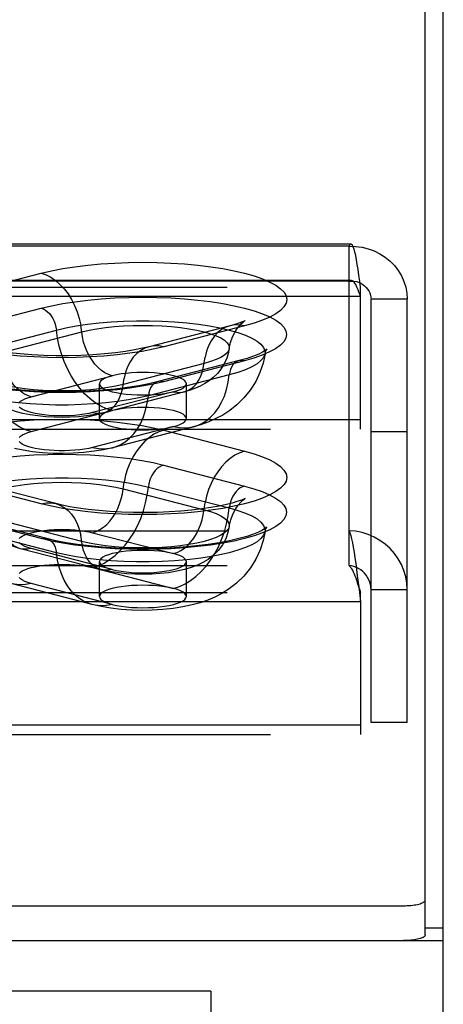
# Model space of a CAD drawing. Header units: inches. Extents: x 0 to 230, y 0 to 149.
# Tile 229 of 256: x 103.89 to 105.1, y 108.56 to 111.4. Entities that reach past the tile are written whole.
import ezdxf

# ---------------------------------------------------------------- set-up
doc = ezdxf.new("R2010")
doc.units = ezdxf.units.IN
doc.header["$LTSCALE"] = 12.648283
doc.header["$MEASUREMENT"] = 0
doc.linetypes.add('HIDDEN', pattern=[0.2, 0.1, -0.1])
doc.layers.get('0').update_dxf_attribs({"linetype": 'CONTINUOUS'})
doc.layers.add('DEFAULT_2', color=8, linetype='HIDDEN')
doc.layers.add('RIGHTHAND_DOOR_ASSEMBLY', color=7, linetype='CONTINUOUS')

msp = doc.modelspace()

# ---------------------------------------------------------------- linework, layer by layer
at = {"color": 7, "linetype": 'Continuous'}
for p, q in [((105.0529, 108.7601), (105.0529, 112.0044)), ((103.389, 108.8444), (104.9904, 108.8444)), ((105.1049, 108.7796), (105.0529, 108.7796))]:
    msp.add_line(p, q, dxfattribs=at)
at = {"color": 3, "linetype": 'Continuous'}
for p, q in [((105.1049, 36.9519), (105.1049, 111.8739)), ((103.4699, 108.7439), (105.1049, 108.7439))]:
    msp.add_line(p, q, dxfattribs=at)
at = {"color": 7, "linetype": 'Continuous'}
msp.add_lwpolyline([(104.9904, 108.8444), (104.9959, 108.8445), (105.0012, 108.8447), (105.0066, 108.845), (105.0118, 108.8454), (105.0168, 108.8459), (105.0216, 108.8466), (105.0262, 108.8473), (105.0306, 108.8482), (105.0346, 108.8492), (105.0383, 108.8502), (105.0416, 108.8513), (105.0445, 108.8525), (105.047, 108.8538), (105.0491, 108.8551), (105.0508, 108.8564), (105.0519, 108.8578), (105.0527, 108.8592), (105.0529, 108.8606)], dxfattribs=at)
at = {"color": 3, "linetype": 'Continuous'}
msp.add_lwpolyline([(105.0529, 108.7601), (105.0527, 108.7587), (105.0519, 108.7573), (105.0508, 108.756), (105.0491, 108.7546), (105.047, 108.7533), (105.0445, 108.7521), (105.0416, 108.7509), (105.0383, 108.7497), (105.0346, 108.7487), (105.0306, 108.7477), (105.0262, 108.7469), (105.0216, 108.7461), (105.0168, 108.7455), (105.0118, 108.7449), (105.0066, 108.7445), (105.0012, 108.7442), (104.9959, 108.744), (104.9904, 108.744)], dxfattribs=at)
at = {"layer": 'DEFAULT_2', "color": 8, "linetype": 'HIDDEN'}
for p, q in [((104.8394, 110.7494), (100.6884, 110.7494)), ((104.8339, 110.7437), (100.6884, 110.7437)), ((104.8339, 109.9243), (104.8339, 110.7437)), ((103.7147, 110.6056), (103.9476, 110.6659)), ((104.8394, 110.6454), (100.6884, 110.6454)), ((104.8339, 110.6432), (100.6884, 110.6432)), ((100.6884, 110.6256), (104.8669, 110.6256)), ((104.8669, 110.2167), (104.8669, 110.6256)), ((104.8669, 110.5987), (100.6884, 110.5987)), ((104.8969, 109.3724), (104.8969, 110.5909)), ((105.0009, 110.5909), (104.8969, 110.5909)), ((105.0009, 109.3724), (105.0009, 110.5909)), ((103.715, 110.5051), (103.9479, 110.5653)), ((104.4914, 110.5147), (104.2585, 110.4544)), ((104.5333, 110.5143), (104.3003, 110.454)), ((103.7588, 110.4417), (103.9917, 110.502)), ((103.8316, 110.4367), (104.0646, 110.497)), ((104.4164, 110.4059), (104.1834, 110.3456)), ((104.5173, 110.4141), (104.2844, 110.3538)), ((104.533, 110.4139), (104.3, 110.3536)), ((103.9191, 110.3102), (104.1521, 110.3705)), ((104.4892, 110.3733), (104.2562, 110.313)), ((104.1155, 110.2472), (104.1155, 110.3477)), ((104.3655, 110.2472), (104.3655, 110.3477)), ((104.3288, 110.3248), (104.0959, 110.2645)), ((104.3602, 110.3245), (104.1272, 110.2642)), ((103.9191, 110.2098), (104.1521, 110.2701)), ((104.8669, 110.2436), (100.8134, 110.2436)), ((104.3288, 110.2243), (104.0959, 110.164)), ((104.3862, 110.2238), (104.1533, 110.1635)), ((100.8134, 110.2167), (104.8669, 110.2167)), ((104.3003, 110.2139), (104.5333, 110.1537)), ((105.0009, 110.2089), (104.8969, 110.2089)), ((104.3, 110.1134), (104.533, 110.0531)), ((103.9476, 110.0021), (103.7147, 110.0624)), ((103.9895, 110.0024), (103.7565, 110.0627)), ((104.1834, 110.045), (104.4164, 109.9847)), ((104.2562, 110.0501), (104.4892, 109.9898)), ((103.9479, 109.9017), (103.715, 109.962)), ((103.9636, 109.9018), (103.7307, 109.9621)), ((104.0646, 109.8937), (103.8316, 109.954)), ((100.6884, 109.9243), (104.8339, 109.9243)), ((103.9917, 109.861), (103.7588, 109.9213)), ((104.0959, 109.9186), (104.3288, 109.8583)), ((104.8339, 109.8238), (104.8339, 109.9243)), ((104.1207, 109.8123), (103.8878, 109.8726)), ((104.1521, 109.8125), (103.9191, 109.8728)), ((104.1155, 109.735), (104.1155, 109.8354)), ((104.3655, 109.735), (104.3655, 109.8354)), ((100.6884, 109.8238), (104.8339, 109.8238)), ((104.0959, 109.8181), (104.3288, 109.7578)), ((104.0947, 109.7116), (103.8617, 109.7719)), ((104.1521, 109.7121), (103.9191, 109.7724)), ((104.8575, 109.794), (104.8614, 109.763)), ((104.8575, 109.7747), (104.8645, 109.7536)), ((100.6884, 109.7467), (104.8669, 109.7467)), ((104.8614, 109.763), (104.8645, 109.7381)), ((104.8645, 109.7536), (104.8669, 109.7467)), ((104.8669, 109.7197), (104.8669, 109.7467)), ((105.0009, 109.7544), (104.8969, 109.7544)), ((104.8669, 109.7197), (100.6884, 109.7197)), ((104.8645, 109.7381), (104.8669, 109.7197)), ((104.8669, 109.7197), (104.8669, 109.3377)), ((105.0009, 109.3724), (104.8969, 109.3724)), ((104.8669, 109.3646), (100.8134, 109.3646)), ((100.8134, 109.3377), (104.8669, 109.3377))]:
    msp.add_line(p, q, dxfattribs=at)
for points in [[(104.8394, 110.7494), (104.8386, 110.7493), (104.8363, 110.7475), (104.8339, 110.7437)], [(104.8339, 110.7437), (104.8526, 110.7433), (104.8711, 110.7409), (104.8891, 110.7365), (104.9064, 110.7302), (104.9227, 110.722), (104.938, 110.7122), (104.952, 110.7007), (104.9645, 110.6878), (104.9753, 110.6737), (104.9844, 110.6585), (104.9915, 110.6424), (104.9967, 110.6256), (104.9998, 110.6084), (105.0009, 110.5909)], [(104.8669, 110.6256), (104.8645, 110.6434), (104.8622, 110.6604), (104.8598, 110.6765), (104.8575, 110.6913), (104.8551, 110.7048), (104.8528, 110.7168), (104.8504, 110.727), (104.848, 110.7354), (104.8457, 110.742), (104.8433, 110.7465), (104.841, 110.7489), (104.8394, 110.7494)], [(103.9476, 110.6659), (103.9776, 110.6729), (104.0099, 110.6791), (104.0448, 110.6846), (104.0816, 110.6891), (104.1199, 110.6926), (104.1593, 110.6952), (104.1995, 110.6967), (104.2402, 110.6973), (104.2808, 110.6968), (104.321, 110.6952), (104.3605, 110.6927), (104.3988, 110.6891), (104.4356, 110.6846), (104.4705, 110.6792), (104.5031, 110.673), (104.5333, 110.6659), (104.5606, 110.6581), (104.5848, 110.6496), (104.6057, 110.6406), (104.6231, 110.6311), (104.6368, 110.6212), (104.6466, 110.611), (104.6526, 110.6005), (104.6546, 110.59), (104.6525, 110.5795), (104.6465, 110.5691), (104.6366, 110.5589), (104.6229, 110.549), (104.6054, 110.5395), (104.5845, 110.5304), (104.5605, 110.5221), (104.5333, 110.5143)], [(103.9476, 110.6659), (103.9617, 110.6611), (103.9755, 110.6541), (103.989, 110.645), (104.0018, 110.6339), (104.0139, 110.6209), (104.0251, 110.6063), (104.0351, 110.5903), (104.0439, 110.5731), (104.0514, 110.5548), (104.0573, 110.5359), (104.0618, 110.5165)], [(104.8394, 110.6454), (104.8386, 110.6453), (104.8363, 110.6447), (104.8339, 110.6432)], [(104.8339, 110.6432), (104.841, 110.6435), (104.8479, 110.6429), (104.8547, 110.6417), (104.8612, 110.6397), (104.8674, 110.637), (104.8732, 110.6336), (104.8784, 110.6297), (104.8832, 110.6252), (104.8872, 110.6202), (104.8907, 110.6149), (104.8934, 110.6092), (104.8953, 110.6032), (104.8965, 110.5971), (104.8969, 110.5909)], [(104.8669, 110.5987), (104.8645, 110.6054), (104.8622, 110.6118), (104.8598, 110.6179), (104.8575, 110.6235), (104.8551, 110.6286), (104.8528, 110.6331), (104.8504, 110.6369), (104.848, 110.6401), (104.8457, 110.6426), (104.8433, 110.6443), (104.841, 110.6452), (104.8394, 110.6454)], [(103.9479, 110.5653), (103.9779, 110.5724), (104.0102, 110.5786), (104.045, 110.584), (104.0818, 110.5885), (104.12, 110.5921), (104.1594, 110.5946), (104.1996, 110.5962), (104.2402, 110.5967), (104.2807, 110.5962), (104.3209, 110.5947), (104.3604, 110.5921), (104.3986, 110.5886), (104.4354, 110.5841), (104.4702, 110.5787), (104.5028, 110.5724), (104.533, 110.5653), (104.5602, 110.5576), (104.5845, 110.5491), (104.6053, 110.5401), (104.6227, 110.5306), (104.6364, 110.5207), (104.6462, 110.5105), (104.6521, 110.5001), (104.6541, 110.4896), (104.6521, 110.4791), (104.6461, 110.4687), (104.6362, 110.4585), (104.6225, 110.4486), (104.605, 110.4391), (104.5841, 110.43), (104.5601, 110.4217), (104.533, 110.4139)], [(103.9479, 110.5653), (103.9542, 110.5631), (103.9604, 110.5597), (103.9663, 110.5551), (103.9719, 110.5495), (103.9769, 110.543), (103.9814, 110.5358), (103.9852, 110.5279), (103.9882, 110.5195), (103.9904, 110.5108), (103.9917, 110.502)], [(103.9917, 110.502), (104.0191, 110.5084), (104.0489, 110.514), (104.0807, 110.5188), (104.1144, 110.5227), (104.1494, 110.5256), (104.1854, 110.5276), (104.222, 110.5286), (104.2589, 110.5286), (104.2955, 110.5276), (104.3315, 110.5256), (104.3665, 110.5227), (104.4002, 110.5188), (104.432, 110.514), (104.4618, 110.5084), (104.4892, 110.502), (104.5138, 110.495), (104.5355, 110.4872), (104.5539, 110.479), (104.5689, 110.4703), (104.5802, 110.4612), (104.5879, 110.4519), (104.5918, 110.4424), (104.592, 110.4342)], [(104.1521, 110.3705), (104.1416, 110.3741), (104.1312, 110.3793), (104.1211, 110.3862), (104.1115, 110.3945), (104.1025, 110.4042), (104.0941, 110.4151), (104.0866, 110.4271), (104.08, 110.44), (104.0744, 110.4536), (104.07, 110.4678), (104.0666, 110.4823), (104.0618, 110.5165)], [(104.0646, 110.497), (104.0854, 110.5018), (104.1081, 110.506), (104.1325, 110.5094), (104.1583, 110.5122), (104.1851, 110.5142), (104.2126, 110.5154), (104.2405, 110.5158), (104.2683, 110.5154), (104.2958, 110.5142), (104.3226, 110.5122), (104.3484, 110.5094), (104.3728, 110.506), (104.3956, 110.5018), (104.4164, 110.497), (104.4349, 110.4916), (104.4511, 110.4857), (104.4646, 110.4794), (104.4753, 110.4727), (104.483, 110.4658), (104.4877, 110.4586), (104.4892, 110.4514), (104.489, 110.449)], [(104.4914, 110.5147), (104.4791, 110.5104), (104.467, 110.5037), (104.4559, 110.4948), (104.4458, 110.484), (104.437, 110.4713), (104.4295, 110.457), (104.4236, 110.4411), (104.4192, 110.424)], [(104.489, 110.449), (104.4928, 110.4667), (104.4983, 110.4823), (104.5049, 110.4956), (104.5118, 110.5065), (104.5184, 110.5148), (104.5242, 110.5209), (104.5288, 110.5251), (104.5323, 110.5278), (104.5342, 110.5292)], [(104.5342, 110.5292), (104.5343, 110.5293), (104.5348, 110.5295), (104.5335, 110.5289), (104.5301, 110.5273), (104.5243, 110.5249), (104.5161, 110.522), (104.5052, 110.5185), (104.4914, 110.5147)], [(104.5333, 110.5143), (104.5192, 110.5168), (104.5054, 110.517), (104.4914, 110.5147)], [(104.1521, 110.2701), (104.1355, 110.2755), (104.1192, 110.2832), (104.1032, 110.293), (104.0877, 110.305), (104.0728, 110.3189), (104.0588, 110.3345), (104.0458, 110.3518), (104.0339, 110.3706), (104.0232, 110.3906), (104.0139, 110.4117), (104.006, 110.4336), (103.9996, 110.4562), (103.9948, 110.479), (103.9917, 110.502)], [(104.2585, 110.4544), (104.2391, 110.4498), (104.2164, 110.4452), (104.1904, 110.4409), (104.1614, 110.437), (104.1301, 110.4337), (104.0968, 110.4311), (104.0622, 110.4294), (104.0267, 110.4284), (103.9908, 110.4284), (103.9553, 110.4293), (103.9205, 110.431), (103.8871, 110.4335), (103.8555, 110.4368), (103.8263, 110.4407), (103.8, 110.445), (103.7771, 110.4495), (103.758, 110.454), (103.7426, 110.4582), (103.7308, 110.462), (103.7221, 110.4652), (103.7179, 110.467)], [(103.9191, 110.3102), (103.9086, 110.3138), (103.8982, 110.319), (103.8882, 110.3259), (103.8786, 110.3342), (103.8695, 110.3439), (103.8612, 110.3548), (103.8536, 110.3668), (103.847, 110.3797), (103.8415, 110.3934), (103.837, 110.4075), (103.8337, 110.422), (103.8288, 110.4562)], [(104.3003, 110.454), (104.2703, 110.447), (104.238, 110.4408), (104.2032, 110.4354), (104.1664, 110.4308), (104.1281, 110.4273), (104.0887, 110.4247), (104.0484, 110.4232), (104.0078, 110.4226), (103.9672, 110.4231), (103.9269, 110.4247), (103.8875, 110.4272), (103.8492, 110.4308)], [(104.2585, 110.4544), (104.2461, 110.4501), (104.2341, 110.4434), (104.2229, 110.4346), (104.2129, 110.4237), (104.204, 110.411), (104.1966, 110.3967), (104.1906, 110.3808), (104.1862, 110.3637)], [(104.3003, 110.454), (104.2863, 110.4565), (104.2724, 110.4567), (104.2585, 110.4544)], [(104.489, 110.449), (104.4858, 110.4335), (104.4807, 110.4183), (104.4738, 110.4037), (104.4651, 110.3899), (104.4547, 110.377), (104.4431, 110.3655), (104.4311, 110.356), (104.4187, 110.3479), (104.4057, 110.3409), (104.3919, 110.3348), (104.3768, 110.3293), (104.3602, 110.3245)], [(104.489, 110.449), (104.4877, 110.4442), (104.483, 110.4371), (104.4753, 110.4302), (104.4646, 110.4235), (104.4511, 110.4172), (104.4349, 110.4113), (104.4164, 110.4059)], [(103.9191, 110.2098), (103.9026, 110.2152), (103.8862, 110.2229), (103.8702, 110.2328), (103.8547, 110.2447), (103.8399, 110.2586), (103.8259, 110.2742), (103.8129, 110.2916), (103.8009, 110.3103), (103.7903, 110.3304), (103.7809, 110.3514), (103.773, 110.3733), (103.7667, 110.3959), (103.7619, 110.4187), (103.7588, 110.4417)], [(104.3602, 110.3245), (104.3694, 110.3277), (104.3784, 110.3327), (104.3868, 110.3393), (104.3943, 110.3475), (104.4009, 110.357), (104.4065, 110.3677), (104.411, 110.3796), (104.4143, 110.3924), (104.4192, 110.424)], [(104.592, 110.4342), (104.5863, 110.4067), (104.5773, 110.3798), (104.565, 110.3537), (104.5496, 110.3293), (104.5313, 110.3066), (104.5111, 110.2868), (104.4907, 110.2708), (104.4703, 110.2576), (104.4506, 110.2471), (104.4306, 110.2382), (104.4091, 110.2305), (104.3862, 110.2238)], [(104.592, 110.4342), (104.5918, 110.4329), (104.5879, 110.4234), (104.5802, 110.4141), (104.5689, 110.405), (104.5539, 110.3963), (104.5355, 110.3881), (104.5138, 110.3804), (104.4892, 110.3733)], [(104.5968, 110.4467), (104.5958, 110.4458), (104.5919, 110.4429), (104.5848, 110.4386), (104.5739, 110.4331), (104.5591, 110.427), (104.5403, 110.4206), (104.5173, 110.4141)], [(104.592, 110.4342), (104.5939, 110.4414), (104.5954, 110.4445)], [(104.5954, 110.4445), (104.596, 110.4456), (104.5969, 110.4468), (104.5968, 110.4467)], [(104.5173, 110.4141), (104.5146, 110.4132), (104.509, 110.4105), (104.504, 110.4066), (104.4995, 110.4017), (104.4957, 110.3957), (104.4927, 110.3889), (104.4905, 110.3814), (104.4892, 110.3733)], [(104.533, 110.4139), (104.5267, 110.4149), (104.5205, 110.4147), (104.5173, 110.4141)], [(104.2562, 110.313), (104.2289, 110.3066), (104.1991, 110.301), (104.1672, 110.2962), (104.1336, 110.2924), (104.0985, 110.2894), (104.0625, 110.2874), (104.0259, 110.2864), (103.9891, 110.2864), (103.9525, 110.2874), (103.9165, 110.2894), (103.8814, 110.2924), (103.8478, 110.2962), (103.8159, 110.301), (103.7861, 110.3066), (103.7588, 110.313), (103.7341, 110.3201), (103.7125, 110.3278), (103.6941, 110.336), (103.6791, 110.3447), (103.6677, 110.3538), (103.6601, 110.3631), (103.6562, 110.3726), (103.656, 110.3739)], [(104.2844, 110.3538), (104.2579, 110.3475), (104.2283, 110.3418), (104.1959, 110.3367), (104.1611, 110.3324), (104.1243, 110.329), (104.0861, 110.3264), (104.047, 110.3249), (104.0073, 110.3244), (103.9677, 110.3249), (103.9285, 110.3265), (103.8903, 110.329), (103.8535, 110.3325), (103.8187, 110.3368), (103.7862, 110.3419), (103.7566, 110.3477), (103.7302, 110.3539), (103.7073, 110.3604), (103.6885, 110.3669), (103.6737, 110.373), (103.6629, 110.3784), (103.6595, 110.3803)], [(104.1834, 110.3456), (104.1626, 110.3408), (104.1399, 110.3366), (104.1154, 110.3331), (104.0897, 110.3304), (104.0629, 110.3284), (104.0354, 110.3272), (104.0075, 110.3268), (103.9796, 110.3272), (103.9521, 110.3284), (103.9253, 110.3304), (103.8996, 110.3331), (103.8752, 110.3366), (103.8524, 110.3408), (103.8316, 110.3456), (103.813, 110.351), (103.7969, 110.3569), (103.7834, 110.3632), (103.7727, 110.3699), (103.765, 110.3768), (103.7603, 110.3839), (103.7589, 110.3887)], [(104.1272, 110.2642), (104.1027, 110.2588), (104.0783, 110.255), (104.0547, 110.2526), (104.0314, 110.2512), (104.0083, 110.2507), (103.9852, 110.2512), (103.9616, 110.2525), (103.9386, 110.2548), (103.9161, 110.2581), (103.8953, 110.2624), (103.8769, 110.2672), (103.8603, 110.2728), (103.8453, 110.2791), (103.8314, 110.2863), (103.8184, 110.2946), (103.8062, 110.3041), (103.7943, 110.3155), (103.7837, 110.3284), (103.7749, 110.3421), (103.7678, 110.3567), (103.7624, 110.3724), (103.7589, 110.3887)], [(104.1521, 110.3705), (104.1412, 110.3673), (104.1322, 110.3638), (104.125, 110.36), (104.1197, 110.356), (104.1165, 110.3519), (104.1155, 110.3477)], [(104.1272, 110.2642), (104.1364, 110.2674), (104.1455, 110.2724), (104.1538, 110.2791), (104.1614, 110.2872), (104.168, 110.2967), (104.1735, 110.3074), (104.178, 110.3193), (104.1813, 110.3321), (104.1862, 110.3637)], [(104.2405, 110.38), (104.2241, 110.3797), (104.2081, 110.3789), (104.1926, 110.3775), (104.178, 110.3757), (104.1644, 110.3733), (104.1521, 110.3705)], [(104.3655, 110.3477), (104.3644, 110.3519), (104.3612, 110.356), (104.3559, 110.36), (104.3487, 110.3638), (104.3396, 110.3673), (104.3288, 110.3705), (104.3165, 110.3733), (104.303, 110.3757), (104.2883, 110.3775), (104.2728, 110.3789), (104.2568, 110.3797), (104.2405, 110.38)], [(104.3862, 110.2238), (104.3932, 110.2259), (104.4081, 110.2321), (104.4221, 110.2405), (104.4351, 110.2511), (104.447, 110.2637), (104.4577, 110.2782), (104.467, 110.2944), (104.4749, 110.3123), (104.4813, 110.3315), (104.4861, 110.3519), (104.4892, 110.3733)], [(104.3, 110.3536), (104.2701, 110.3466), (104.2378, 110.3404), (104.2029, 110.335), (104.1662, 110.3305), (104.128, 110.3269), (104.0886, 110.3244), (104.0484, 110.3228), (104.0078, 110.3223), (103.9672, 110.3228), (103.927, 110.3243), (103.8876, 110.3269), (103.8493, 110.3304)], [(104.1155, 110.3477), (104.1165, 110.3434), (104.1197, 110.3393), (104.125, 110.3353), (104.1322, 110.3315), (104.1413, 110.328), (104.1521, 110.3248), (104.1644, 110.322), (104.178, 110.3196), (104.1926, 110.3178), (104.2081, 110.3164), (104.224, 110.3156), (104.2405, 110.3153)], [(104.2844, 110.3538), (104.2816, 110.3529), (104.2761, 110.3502), (104.271, 110.3463), (104.2666, 110.3414), (104.2628, 110.3354), (104.2598, 110.3286), (104.2576, 110.3211), (104.2562, 110.313)], [(104.3, 110.3536), (104.2937, 110.3547), (104.2875, 110.3544), (104.2844, 110.3538)], [(104.3288, 110.3248), (104.3396, 110.328), (104.3487, 110.3315), (104.3559, 110.3353), (104.3612, 110.3393), (104.3644, 110.3434), (104.3655, 110.3477)], [(103.8846, 110.2932), (103.8882, 110.297), (103.8936, 110.3007), (103.9006, 110.3041), (103.9091, 110.3073), (103.9191, 110.3102)], [(104.1533, 110.1635), (104.1603, 110.1656), (104.1751, 110.1718), (104.1891, 110.1802), (104.2021, 110.1908), (104.2141, 110.2034), (104.2247, 110.2179), (104.2341, 110.2341), (104.242, 110.252), (104.2483, 110.2712), (104.2531, 110.2916), (104.2562, 110.313)], [(104.2405, 110.3153), (104.2569, 110.3156), (104.2728, 110.3164), (104.2883, 110.3178), (104.303, 110.3196), (104.3164, 110.322), (104.3288, 110.3248)], [(104.3288, 110.3248), (104.3393, 110.3229), (104.3497, 110.3228), (104.3602, 110.3245)], [(104.0959, 110.2645), (104.0846, 110.2619), (104.0723, 110.2597), (104.0589, 110.2579), (104.0448, 110.2565), (104.0301, 110.2555), (104.0151, 110.2551), (104, 110.2551), (103.985, 110.2555), (103.9704, 110.2565), (103.9562, 110.2579), (103.9429, 110.2597), (103.9304, 110.2619), (103.9191, 110.2645), (103.9091, 110.2674), (103.9005, 110.2706), (103.8935, 110.2741), (103.8882, 110.2777), (103.8845, 110.2815)], [(104.2405, 110.2795), (104.2241, 110.2793), (104.2081, 110.2784), (104.1926, 110.2771), (104.178, 110.2752), (104.1644, 110.2729), (104.1521, 110.2701)], [(104.3655, 110.2472), (104.3644, 110.2514), (104.3612, 110.2556), (104.3559, 110.2596), (104.3487, 110.2634), (104.3396, 110.2669), (104.3288, 110.2701), (104.3165, 110.2729), (104.303, 110.2752), (104.2883, 110.2771), (104.2728, 110.2784), (104.2568, 110.2793), (104.2405, 110.2795)], [(104.0959, 110.2645), (104.1064, 110.2626), (104.1168, 110.2625), (104.1272, 110.2642)], [(104.1521, 110.2701), (104.1412, 110.2669), (104.1322, 110.2634), (104.125, 110.2596), (104.1197, 110.2556), (104.1165, 110.2514), (104.1155, 110.2472)], [(103.8492, 110.2372), (103.8875, 110.2407), (103.9269, 110.2433), (103.9672, 110.2448), (104.0078, 110.2453), (104.0484, 110.2448), (104.0887, 110.2433), (104.1281, 110.2407), (104.1664, 110.2371), (104.2032, 110.2326), (104.238, 110.2272), (104.2703, 110.221), (104.3003, 110.2139)], [(104.1155, 110.2472), (104.1165, 110.243), (104.1197, 110.2388), (104.125, 110.2348), (104.1322, 110.231), (104.1413, 110.2275), (104.1521, 110.2243), (104.1644, 110.2215), (104.178, 110.2192), (104.1926, 110.2173), (104.2081, 110.2159), (104.224, 110.2151), (104.2405, 110.2148)], [(104.2405, 110.2148), (104.2569, 110.2151), (104.2728, 110.2159), (104.2883, 110.2173), (104.303, 110.2192), (104.3164, 110.2215), (104.3288, 110.2243)], [(104.3288, 110.2243), (104.3396, 110.2275), (104.3487, 110.231), (104.3559, 110.2348), (104.3612, 110.2388), (104.3644, 110.243), (104.3655, 110.2472)], [(104.3288, 110.2243), (104.3454, 110.2212), (104.3617, 110.2204), (104.3777, 110.222), (104.3862, 110.2238)], [(103.8846, 110.1928), (103.8882, 110.1966), (103.8936, 110.2002), (103.9006, 110.2037), (103.9091, 110.2069), (103.9191, 110.2098)], [(104.3003, 110.2139), (104.2863, 110.2092), (104.2724, 110.2022), (104.259, 110.1931), (104.2461, 110.1819), (104.2341, 110.169), (104.2229, 110.1544), (104.2129, 110.1384), (104.204, 110.1211), (104.1966, 110.1029), (104.1906, 110.084), (104.1862, 110.0646)], [(104.0959, 110.164), (104.0846, 110.1614), (104.0723, 110.1592), (104.0589, 110.1574), (104.0448, 110.156), (104.0301, 110.1551), (104.0151, 110.1546), (104, 110.1546), (103.985, 110.1551), (103.9704, 110.156), (103.9562, 110.1574), (103.9429, 110.1592), (103.9304, 110.1614), (103.9191, 110.164), (103.9091, 110.167), (103.9005, 110.1702), (103.8935, 110.1736), (103.8882, 110.1773), (103.8845, 110.1811)], [(103.8493, 110.1366), (103.8876, 110.1402), (103.927, 110.1427), (103.9672, 110.1443), (104.0078, 110.1448), (104.0484, 110.1442), (104.0886, 110.1427), (104.128, 110.1401), (104.1662, 110.1366), (104.203, 110.1321), (104.2378, 110.1266), (104.2701, 110.1204), (104.3, 110.1134)], [(104.1533, 110.1635), (104.1274, 110.1577), (104.1001, 110.153), (104.0703, 110.1496), (104.0398, 110.1475), (104.0106, 110.1468), (103.9817, 110.1472), (103.9517, 110.149), (103.9228, 110.152), (103.8961, 110.1561), (103.8714, 110.1611)], [(104.5333, 110.1537), (104.5605, 110.1459), (104.5845, 110.1375), (104.6054, 110.1285), (104.6229, 110.119), (104.6366, 110.1091), (104.6465, 110.0989), (104.6525, 110.0885), (104.6546, 110.0779), (104.6526, 110.0674), (104.6466, 110.057), (104.6368, 110.0468), (104.6231, 110.0369), (104.6057, 110.0274), (104.5848, 110.0183), (104.5606, 110.0099), (104.5333, 110.0021), (104.5031, 109.995), (104.4705, 109.9887), (104.4356, 109.9833), (104.3988, 109.9788), (104.3605, 109.9753), (104.321, 109.9727), (104.2808, 109.9712), (104.2402, 109.9707), (104.1995, 109.9712), (104.1593, 109.9728), (104.1199, 109.9753), (104.0816, 109.9789), (104.0448, 109.9834), (104.0099, 109.9888), (103.9776, 109.995), (103.9476, 110.0021)], [(104.0959, 110.164), (104.1124, 110.1609), (104.1288, 110.1601), (104.1448, 110.1617), (104.1533, 110.1635)], [(104.5333, 110.1537), (104.5192, 110.1489), (104.5054, 110.1419), (104.492, 110.1328), (104.4791, 110.1217), (104.467, 110.1087), (104.4559, 110.0941), (104.4458, 110.0781), (104.437, 110.0608), (104.4295, 110.0426), (104.4236, 110.0237), (104.4192, 110.0043)], [(104.3, 110.1134), (104.2937, 110.1112), (104.2875, 110.1077), (104.2816, 110.1032), (104.2761, 110.0976), (104.271, 110.0911), (104.2666, 110.0838), (104.2628, 110.0759), (104.2598, 110.0676), (104.2576, 110.0589), (104.2562, 110.0501)], [(103.656, 109.9823), (103.6562, 109.9905), (103.6601, 110), (103.6677, 110.0093), (103.6791, 110.0183), (103.6941, 110.0271), (103.7125, 110.0353), (103.7341, 110.043), (103.7588, 110.0501), (103.7861, 110.0565), (103.8159, 110.0621), (103.8478, 110.0668), (103.8814, 110.0707), (103.9165, 110.0737), (103.9525, 110.0756), (103.9891, 110.0766), (104.0259, 110.0766), (104.0625, 110.0756), (104.0985, 110.0737), (104.1336, 110.0707), (104.1672, 110.0668), (104.1991, 110.0621), (104.2289, 110.0565), (104.2562, 110.0501)], [(103.7589, 109.9971), (103.7587, 109.9995), (103.7603, 110.0067), (103.765, 110.0138), (103.7727, 110.0208), (103.7834, 110.0274), (103.7969, 110.0338), (103.813, 110.0396), (103.8316, 110.045), (103.8524, 110.0498), (103.8752, 110.054), (103.8996, 110.0575), (103.9253, 110.0603), (103.9521, 110.0623), (103.9796, 110.0635), (104.0075, 110.0639), (104.0354, 110.0635), (104.0629, 110.0623), (104.0897, 110.0603), (104.1154, 110.0575), (104.1399, 110.054), (104.1626, 110.0498), (104.1834, 110.045)], [(104.533, 110.0531), (104.5601, 110.0454), (104.5841, 110.037), (104.605, 110.028), (104.6225, 110.0185), (104.6362, 110.0086), (104.6461, 109.9984), (104.6521, 109.988), (104.6541, 109.9775), (104.6521, 109.967), (104.6462, 109.9566), (104.6364, 109.9464), (104.6227, 109.9365), (104.6053, 109.927), (104.5845, 109.9179), (104.5602, 109.9095), (104.533, 109.9017), (104.5028, 109.8946), (104.4702, 109.8884), (104.4354, 109.883), (104.3986, 109.8785), (104.3604, 109.8749), (104.3209, 109.8724), (104.2807, 109.8709), (104.2402, 109.8703), (104.1996, 109.8709), (104.1594, 109.8724), (104.12, 109.875), (104.0818, 109.8785), (104.045, 109.8831), (104.0102, 109.8885), (103.9779, 109.8947), (103.9479, 109.9017)], [(104.0959, 109.9186), (104.1064, 109.9222), (104.1168, 109.9274), (104.1268, 109.9342), (104.1364, 109.9425), (104.1455, 109.9522), (104.1538, 109.9632), (104.1614, 109.9752), (104.168, 109.9881), (104.1735, 110.0017), (104.178, 110.0159), (104.1813, 110.0304), (104.1862, 110.0646)], [(104.533, 110.0531), (104.5267, 110.0509), (104.5205, 110.0474), (104.5146, 110.0429), (104.509, 110.0373), (104.504, 110.0308), (104.4995, 110.0235), (104.4957, 110.0156), (104.4927, 110.0073), (104.4905, 109.9986), (104.4892, 109.9898)], [(104.0959, 109.8181), (104.1124, 109.8236), (104.1288, 109.8313), (104.1448, 109.8411), (104.1603, 109.853), (104.1751, 109.8669), (104.1891, 109.8826), (104.2021, 109.8999), (104.2141, 109.9187), (104.2247, 109.9387), (104.2341, 109.9598), (104.242, 109.9817), (104.2483, 110.0042), (104.2531, 110.0271), (104.2562, 110.0501)], [(103.8878, 109.8726), (103.8709, 109.8775), (103.8556, 109.883), (103.8417, 109.8892), (103.8287, 109.8963), (103.8162, 109.9045), (103.8043, 109.9141), (103.7929, 109.9254), (103.7827, 109.9381), (103.7742, 109.9516), (103.7674, 109.9661), (103.7622, 109.9813), (103.7589, 109.9971)], [(103.9476, 110.0021), (103.9617, 110.0046), (103.9755, 110.0047), (103.9895, 110.0024)], [(104.5334, 110.0164), (104.5343, 110.017), (104.5348, 110.0173), (104.533, 110.0164), (104.5286, 110.0144), (104.5215, 110.0116), (104.5112, 110.0081), (104.4977, 110.0041), (104.4807, 109.9998), (104.4602, 109.9954), (104.4364, 109.991), (104.4097, 109.987), (104.3806, 109.9835), (104.3493, 109.9806), (104.3165, 109.9784), (104.2825, 109.977), (104.2479, 109.9764), (104.2132, 109.9766), (104.1789, 109.9777), (104.1455, 109.9796), (104.1134, 109.9822), (104.0833, 109.9855), (104.0554, 109.9893), (104.0302, 109.9935), (104.0083, 109.998), (103.9895, 110.0024)], [(103.9895, 110.0024), (104.0018, 109.9981), (104.0139, 109.9914), (104.0251, 109.9826), (104.0351, 109.9718), (104.0439, 109.9591), (104.0514, 109.9447), (104.0573, 109.9289), (104.0618, 109.9118)], [(104.3288, 109.8583), (104.3393, 109.8619), (104.3497, 109.8671), (104.3598, 109.8739), (104.3694, 109.8822), (104.3784, 109.8919), (104.3868, 109.9029), (104.3943, 109.9149), (104.4009, 109.9278), (104.4065, 109.9414), (104.411, 109.9556), (104.4143, 109.9701), (104.4192, 110.0043)], [(104.489, 109.9368), (104.4932, 109.9556), (104.4993, 109.9722), (104.5068, 109.9867), (104.5148, 109.9982), (104.5219, 110.0064), (104.5277, 110.0119), (104.5319, 110.0153), (104.5334, 110.0164)], [(103.8878, 109.8726), (103.8786, 109.8758), (103.8695, 109.8808), (103.8612, 109.8874), (103.8536, 109.8955), (103.847, 109.905), (103.8415, 109.9158), (103.837, 109.9276), (103.8337, 109.9404), (103.8288, 109.9721)], [(104.3288, 109.7578), (104.3454, 109.7633), (104.3617, 109.771), (104.3777, 109.7808), (104.3932, 109.7927), (104.4081, 109.8066), (104.4221, 109.8223), (104.4351, 109.8396), (104.447, 109.8584), (104.4577, 109.8784), (104.467, 109.8995), (104.4749, 109.9214), (104.4813, 109.9439), (104.4861, 109.9668), (104.4892, 109.9898)], [(104.4164, 109.9847), (104.4349, 109.9793), (104.4511, 109.9735), (104.4646, 109.9671), (104.4753, 109.9605), (104.483, 109.9535), (104.4877, 109.9464), (104.4892, 109.9392), (104.489, 109.9368)], [(104.4892, 109.9898), (104.5138, 109.9827), (104.5355, 109.975), (104.5539, 109.9668), (104.5689, 109.9581), (104.5802, 109.949), (104.5879, 109.9397), (104.5918, 109.9302), (104.592, 109.922)], [(103.8845, 109.9015), (103.8882, 109.9053), (103.8935, 109.909), (103.9005, 109.9124), (103.9091, 109.9157), (103.9191, 109.9186), (103.9304, 109.9212), (103.9429, 109.9234), (103.9562, 109.9252), (103.9704, 109.9266), (103.985, 109.9275), (104, 109.928), (104.0151, 109.928), (104.0301, 109.9275), (104.0448, 109.9266), (104.0589, 109.9252), (104.0723, 109.9234), (104.0846, 109.9212), (104.0959, 109.9186)], [(104.5958, 109.933), (104.5961, 109.9334), (104.5969, 109.9346), (104.5956, 109.9334), (104.5916, 109.9304), (104.5844, 109.9261), (104.5733, 109.9206), (104.5584, 109.9145), (104.5393, 109.9081), (104.5164, 109.9016), (104.49, 109.8954), (104.4604, 109.8897), (104.428, 109.8847), (104.3933, 109.8804), (104.3566, 109.877), (104.3185, 109.8745), (104.2795, 109.873), (104.24, 109.8725), (104.2004, 109.873), (104.1614, 109.8745), (104.1233, 109.877), (104.0867, 109.8805), (104.0519, 109.8848), (104.0196, 109.8899), (103.9901, 109.8956), (103.9636, 109.9018)], [(104.592, 109.922), (104.5918, 109.9207), (104.5879, 109.9112), (104.5802, 109.9019), (104.5689, 109.8928), (104.5539, 109.8841), (104.5355, 109.8758), (104.5138, 109.8681), (104.4892, 109.861), (104.4618, 109.8547), (104.432, 109.8491), (104.4002, 109.8443), (104.3665, 109.8404), (104.3315, 109.8375), (104.2955, 109.8355), (104.2589, 109.8345), (104.222, 109.8345), (104.1854, 109.8355), (104.1494, 109.8375), (104.1144, 109.8404), (104.0807, 109.8443), (104.0489, 109.8491), (104.0191, 109.8547), (103.9917, 109.861)], [(104.1207, 109.8123), (104.1115, 109.8155), (104.1025, 109.8205), (104.0941, 109.8271), (104.0866, 109.8352), (104.08, 109.8447), (104.0744, 109.8555), (104.07, 109.8673), (104.0666, 109.8801), (104.0618, 109.9118)], [(104.489, 109.9368), (104.4877, 109.932), (104.483, 109.9249), (104.4753, 109.9179), (104.4646, 109.9113), (104.4511, 109.905), (104.4349, 109.8991), (104.4164, 109.8937), (104.3956, 109.8889), (104.3728, 109.8847), (104.3484, 109.8812), (104.3226, 109.8784), (104.2958, 109.8764), (104.2683, 109.8752), (104.2405, 109.8748), (104.2126, 109.8752), (104.1851, 109.8764), (104.1583, 109.8784), (104.1325, 109.8812), (104.1081, 109.8847), (104.0854, 109.8889), (104.0646, 109.8937)], [(104.592, 109.922), (104.5866, 109.8957), (104.5779, 109.8691), (104.5656, 109.8426), (104.5498, 109.8173), (104.5307, 109.7937), (104.5096, 109.7733), (104.4886, 109.7571), (104.4678, 109.7439), (104.4476, 109.7334), (104.4271, 109.7247), (104.4054, 109.7171), (104.382, 109.7105), (104.3558, 109.7048), (104.3275, 109.7004), (104.2976, 109.6971), (104.267, 109.6953), (104.2378, 109.6948), (104.2086, 109.6955), (104.178, 109.6976), (104.1482, 109.7011), (104.1207, 109.7057), (104.0947, 109.7116)], [(104.489, 109.9368), (104.4852, 109.9192), (104.4788, 109.9014), (104.4692, 109.8838), (104.4571, 109.8675), (104.4433, 109.8535), (104.4283, 109.8418), (104.4133, 109.8326), (104.3974, 109.8249), (104.3798, 109.8181), (104.3604, 109.8123), (104.3382, 109.8074), (104.3144, 109.8035), (104.2904, 109.8009), (104.2661, 109.7993), (104.2423, 109.7988), (104.2186, 109.7992), (104.1947, 109.8006), (104.1706, 109.803), (104.1457, 109.8068), (104.1207, 109.8123)], [(104.592, 109.922), (104.5939, 109.9293), (104.5958, 109.933)], [(105.0009, 109.7544), (104.9998, 109.7731), (104.9967, 109.7915), (104.9915, 109.8095), (104.9844, 109.8269), (104.9753, 109.8433), (104.9645, 109.8587), (104.952, 109.8728), (104.938, 109.8854), (104.9227, 109.8965), (104.9064, 109.9059), (104.8891, 109.9134), (104.8711, 109.919), (104.8526, 109.9226), (104.8339, 109.9243)], [(104.8339, 109.9243), (104.8363, 109.9184), (104.8386, 109.9106), (104.841, 109.9009), (104.8433, 109.8895), (104.8457, 109.8766), (104.848, 109.8621), (104.8504, 109.8465), (104.8528, 109.8297), (104.8551, 109.8122), (104.8575, 109.794)], [(103.9191, 109.8728), (103.9091, 109.8758), (103.9006, 109.8789), (103.8936, 109.8824), (103.8882, 109.8861), (103.8846, 109.8899)], [(103.9479, 109.9017), (103.9542, 109.9027), (103.9604, 109.9025), (103.9636, 109.9018)], [(103.9636, 109.9018), (103.9663, 109.901), (103.9719, 109.8983), (103.9769, 109.8944), (103.9814, 109.8894), (103.9852, 109.8835), (103.9882, 109.8767), (103.9904, 109.8691), (103.9917, 109.861)], [(103.9191, 109.8728), (103.9086, 109.871), (103.8982, 109.8708), (103.8878, 109.8726)], [(104.0947, 109.7116), (104.0877, 109.7137), (104.0728, 109.7199), (104.0588, 109.7283), (104.0458, 109.7389), (104.0339, 109.7515), (104.0232, 109.766), (104.0139, 109.7822), (104.006, 109.8), (103.9996, 109.8193), (103.9948, 109.8397), (103.9917, 109.861)], [(104.2405, 109.8678), (104.224, 109.8675), (104.2081, 109.8667), (104.1926, 109.8653), (104.178, 109.8634), (104.1644, 109.8611), (104.1521, 109.8583), (104.1413, 109.8551), (104.1322, 109.8516), (104.125, 109.8478), (104.1197, 109.8438), (104.1165, 109.8396), (104.1155, 109.8354)], [(104.3288, 109.8583), (104.3164, 109.8611), (104.303, 109.8634), (104.2883, 109.8653), (104.2728, 109.8667), (104.2569, 109.8675), (104.2405, 109.8678)], [(104.3655, 109.8354), (104.3644, 109.8396), (104.3612, 109.8438), (104.3559, 109.8478), (104.3487, 109.8516), (104.3396, 109.8551), (104.3288, 109.8583)], [(103.8845, 109.8011), (103.8882, 109.8049), (103.8935, 109.8085), (103.9005, 109.812), (103.9091, 109.8152), (103.9191, 109.8181), (103.9304, 109.8207), (103.9429, 109.8229), (103.9562, 109.8248), (103.9704, 109.8261), (103.985, 109.8271), (104, 109.8275), (104.0151, 109.8275), (104.0301, 109.8271), (104.0448, 109.8261), (104.0589, 109.8247), (104.0723, 109.8229), (104.0846, 109.8207), (104.0959, 109.8181)], [(104.1155, 109.8354), (104.1165, 109.8312), (104.1197, 109.827), (104.125, 109.823), (104.1322, 109.8192), (104.1412, 109.8158), (104.1521, 109.8125)], [(104.2405, 109.8031), (104.2568, 109.8033), (104.2728, 109.8042), (104.2883, 109.8055), (104.303, 109.8074), (104.3165, 109.8098), (104.3288, 109.8125), (104.3396, 109.8157), (104.3487, 109.8192), (104.3559, 109.823), (104.3612, 109.827), (104.3644, 109.8312), (104.3655, 109.8354)], [(104.1521, 109.8125), (104.1416, 109.8107), (104.1312, 109.8106), (104.1207, 109.8123)], [(104.1521, 109.8125), (104.1644, 109.8098), (104.178, 109.8074), (104.1926, 109.8055), (104.2081, 109.8042), (104.2241, 109.8033), (104.2405, 109.8031)], [(104.8969, 109.7544), (104.8965, 109.7618), (104.8953, 109.7692), (104.8934, 109.7763), (104.8907, 109.7833), (104.8872, 109.7898), (104.8832, 109.796), (104.8784, 109.8017), (104.8732, 109.8069), (104.8674, 109.8114), (104.8612, 109.8153), (104.8547, 109.8186), (104.8479, 109.8211), (104.841, 109.8228), (104.8339, 109.8238)], [(104.8339, 109.8238), (104.8363, 109.8216), (104.8386, 109.8187), (104.841, 109.815), (104.8433, 109.8107), (104.8457, 109.8058), (104.848, 109.8004), (104.8504, 109.7945), (104.8528, 109.7882), (104.8551, 109.7815), (104.8575, 109.7747)], [(103.9191, 109.7724), (103.9026, 109.7693), (103.8862, 109.7685), (103.8702, 109.77), (103.8617, 109.7719)], [(103.9191, 109.7724), (103.9091, 109.7753), (103.9006, 109.7785), (103.8936, 109.7819), (103.8882, 109.7856), (103.8846, 109.7894)], [(104.2405, 109.7673), (104.224, 109.767), (104.2081, 109.7662), (104.1926, 109.7648), (104.178, 109.763), (104.1644, 109.7606), (104.1521, 109.7578), (104.1413, 109.7547), (104.1322, 109.7511), (104.125, 109.7473), (104.1197, 109.7433), (104.1165, 109.7392), (104.1155, 109.735)], [(104.3288, 109.7578), (104.3164, 109.7606), (104.303, 109.763), (104.2883, 109.7648), (104.2728, 109.7662), (104.2569, 109.767), (104.2405, 109.7673)], [(104.3655, 109.735), (104.3644, 109.7392), (104.3612, 109.7433), (104.3559, 109.7473), (104.3487, 109.7511), (104.3396, 109.7547), (104.3288, 109.7578)], [(104.1521, 109.7121), (104.1355, 109.709), (104.1192, 109.7082), (104.1032, 109.7098), (104.0947, 109.7116)], [(104.1155, 109.735), (104.1165, 109.7307), (104.1197, 109.7266), (104.125, 109.7226), (104.1322, 109.7188), (104.1412, 109.7153), (104.1521, 109.7121)], [(104.1521, 109.7121), (104.1644, 109.7093), (104.178, 109.7069), (104.1926, 109.7051), (104.2081, 109.7037), (104.2241, 109.7029), (104.2405, 109.7026)], [(104.2405, 109.7026), (104.2568, 109.7029), (104.2728, 109.7037), (104.2883, 109.7051), (104.303, 109.7069), (104.3165, 109.7093), (104.3288, 109.7121), (104.3396, 109.7153), (104.3487, 109.7188), (104.3559, 109.7226), (104.3612, 109.7266), (104.3644, 109.7307), (104.3655, 109.735)]]:
    msp.add_lwpolyline(points, dxfattribs=at)
at = {"layer": 'RIGHTHAND_DOOR_ASSEMBLY', "color": 3, "linetype": 'Continuous'}
msp.add_line((104.4361, 108.5979), (69.6496, 108.5979), dxfattribs=at)
at = {"layer": 'RIGHTHAND_DOOR_ASSEMBLY', "color": 7, "linetype": 'Continuous'}
msp.add_line((104.4361, 108.5979), (104.4361, 108.5229), dxfattribs=at)

doc.saveas('drawing.dxf')
